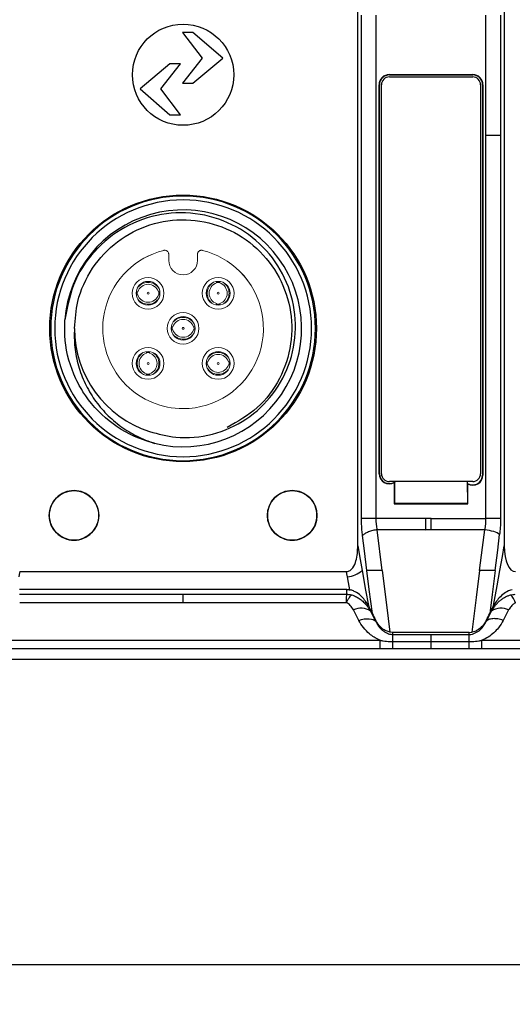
# Model space of a CAD drawing. Header units: millimetres. Extents: x 0 to 1380, y 0 to 297.
# Tile 12 of 60: x 170 to 195, y 116 to 165. Entities that reach past the tile are written whole.
import ezdxf

# ---------------------------------------------------------------- set-up
doc = ezdxf.new("R2010")
doc.units = ezdxf.units.MM
doc.header["$PDSIZE"] = -1
doc.layers.add('1', color=7, linetype='Continuous', true_color=0xffffff)
doc.dimstyles.new('ISO-25', dxfattribs={"dimtxt": 2.5, "dimasz": 2.5, "dimexe": 1.25, "dimexo": 0.625, "dimtad": 1, "dimtxsty": 'Standard', "dimcen": 2.5, "dimadec": 0, "dimazin": 0, "dimtfac": 1, "dimtmove": 0, "dimatfit": 3, "dimfxl": 1, "dimarcsym": 0})

# ---------------------------------------------------------------- blocks, each defined once
blk = doc.blocks.new('*D8')
at = {"color": 0, "lineweight": -2}
for p, q in [((103.223, 166.434), (103.223, 115.582)), ((311.023, 166.434), (311.023, 115.582)), ((107.303, 117.582), (306.943, 117.582))]:
    blk.add_line(p, q, dxfattribs=at)
at = {"color": 0}
for points in [[(107.303, 118.262), (107.303, 116.902), (103.223, 117.582)], [(306.943, 116.902), (306.943, 118.262), (311.023, 117.582)]]:
    blk.add_solid(points, dxfattribs=at)
at = {"layer": 'Defpoints', "color": 0}
for p in [(103.223, 166.434), (311.023, 166.434), (311.023, 117.582)]:
    blk.add_point(p, dxfattribs=at)
at = {"color": 0, "insert": (207.123, 121.147), "char_height": 3.5, "attachment_point": 5}
blk.add_mtext('207,8%%p2', dxfattribs=at)

msp = doc.modelspace()

# ---------------------------------------------------------------- linework, layer by layer
at = {"color": 7, "linetype": 'Continuous', "lineweight": 25}
for p, q in [((187.453, 159.154), (187.453, 171.787)), ((194.844, 171.787), (194.844, 159.153)), ((187.644, 159.416), (187.644, 165.47)), ((188.385, 159.416), (188.385, 165.47)), ((193.912, 163.414), (193.912, 165.47)), ((194.654, 165.47), (194.654, 159.416)), ((179.147, 164.599), (178.621, 164.599)), ((178.621, 164.599), (179.608, 163.298)), ((180.646, 163.298), (179.147, 164.599)), ((193.912, 159.416), (193.912, 163.414)), ((177.988, 163.016), (176.489, 161.755)), ((177.526, 161.755), (178.514, 163.016)), ((178.514, 163.016), (177.988, 163.016)), ((179.608, 163.298), (178.621, 162.038)), ((179.147, 162.038), (180.646, 163.298)), ((189.048, 162.479), (193.249, 162.479)), ((189.048, 162.479), (189.048, 162.461)), ((189.048, 162.461), (193.249, 162.461)), ((193.249, 162.461), (193.249, 162.479)), ((178.621, 162.038), (179.147, 162.038)), ((188.531, 142.347), (188.531, 161.961)), ((188.548, 161.961), (188.531, 161.961)), ((188.548, 142.347), (188.548, 161.961)), ((188.648, 142.347), (188.648, 161.961)), ((189.048, 162.361), (193.249, 162.361)), ((193.649, 161.961), (193.649, 142.347)), ((193.749, 161.961), (193.749, 142.28)), ((193.767, 161.961), (193.749, 161.961)), ((193.767, 161.961), (193.767, 142.28)), ((176.489, 161.755), (177.988, 160.455)), ((178.514, 160.455), (177.526, 161.755)), ((177.988, 160.455), (178.514, 160.455)), ((187.453, 138.71), (187.453, 159.153)), ((187.644, 140.08), (187.644, 159.416)), ((188.385, 140.567), (188.385, 159.416)), ((193.912, 140.567), (193.912, 159.416)), ((194.654, 159.416), (194.654, 140.08)), ((194.844, 159.153), (194.844, 138.71)), ((188.531, 142.347), (188.548, 142.347)), ((193.749, 142.28), (193.767, 142.28)), ((193.249, 141.947), (189.048, 141.947)), ((189.298, 141.894), (189.298, 140.829)), ((189.316, 141.947), (189.316, 141.924)), ((189.316, 140.847), (189.325, 141.947)), ((192.973, 141.947), (192.982, 140.847)), ((192.982, 141.857), (192.982, 141.947)), ((192.999, 140.829), (192.999, 141.827)), ((188.385, 140.08), (188.385, 140.567)), ((189.316, 140.847), (189.298, 140.829)), ((189.298, 140.829), (192.999, 140.829)), ((192.982, 140.847), (189.316, 140.847)), ((192.982, 140.847), (192.999, 140.829)), ((190.878, 140.08), (188.385, 140.08)), ((191.149, 140.079), (190.878, 140.079)), ((191.149, 140.079), (193.908, 140.079)), ((188.433, 139.544), (190.878, 139.522)), ((188.693, 137.47), (188.437, 139.521)), ((191.149, 139.52), (188.437, 139.52)), ((193.854, 139.52), (191.149, 139.52)), ((170.411, 137.408), (178.649, 137.408)), ((178.649, 137.408), (186.887, 137.408)), ((178.649, 136.503), (170.398, 136.503)), ((170.398, 136.263), (178.649, 136.263)), ((186.899, 136.503), (178.649, 136.503)), ((178.649, 136.263), (186.899, 136.263)), ((186.899, 136.263), (186.899, 136.503)), ((178.649, 135.839), (170.41, 135.839)), ((186.888, 135.839), (178.649, 135.839)), ((188.097, 135.411), (188.097, 135.49)), ((194.2, 135.411), (194.2, 135.49)), ((188.371, 134.885), (188.371, 134.914)), ((193.926, 134.885), (193.926, 134.914)), ((189.228, 134.34), (189.078, 134.354)), ((191.149, 134.34), (189.228, 134.34)), ((189.228, 134.236), (189.228, 134.34)), ((189.228, 134.236), (191.149, 134.236)), ((193.069, 134.34), (191.149, 134.34)), ((191.149, 134.236), (193.069, 134.236)), ((191.149, 133.877), (191.149, 134.236)), ((193.069, 134.34), (193.22, 134.354)), ((193.069, 134.236), (193.069, 134.34)), ((168.715, 133.942), (188.582, 133.942)), ((188.582, 133.506), (188.582, 133.942)), ((189.228, 133.877), (191.149, 133.877)), ((191.149, 133.877), (193.07, 133.877)), ((191.149, 133.506), (191.149, 133.877)), ((193.07, 133.506), (193.07, 133.877)), ((193.715, 133.942), (213.876, 133.942)), ((193.715, 133.506), (193.715, 133.942)), ((188.582, 133.506), (168.715, 133.506)), ((191.149, 133.506), (189.228, 133.506)), ((193.07, 133.506), (191.149, 133.506)), ((213.876, 133.506), (193.715, 133.506)), ((307.129, 132.97), (107.117, 132.97))]:
    msp.add_line(p, q, dxfattribs=at)
at = {"color": 7, "linetype": 'Continuous', "lineweight": 25, "flags": 128}
for points in [[(193.907, 140.08), (193.91, 140.353), (193.912, 140.567)], [(193.908, 140.079), (193.907, 140.079), (193.907, 140.08)], [(187.915, 137.47), (187.792, 138.452), (187.696, 139.224)], [(193.599, 137.47), (193.742, 138.618), (193.854, 139.52)], [(194.383, 137.47), (194.509, 138.485), (194.609, 139.282)], [(187.453, 138.71), (187.577, 138.015), (187.675, 137.47)], [(194.623, 137.47), (194.747, 138.164), (194.844, 138.71)], [(170.411, 137.408), (170.384, 137.262), (170.364, 137.148)], [(186.934, 137.148), (186.908, 137.293), (186.887, 137.408)], [(187.051, 136.489), (186.985, 136.858), (186.934, 137.148)], [(187.675, 137.47), (187.853, 136.474), (187.993, 135.691)], [(188.19, 135.295), (188.038, 136.513), (187.919, 137.47)], [(188.689, 137.47), (188.907, 135.725), (189.078, 134.354)], [(193.22, 134.354), (193.437, 136.099), (193.608, 137.47)], [(194.379, 137.47), (194.227, 136.252), (194.108, 135.295)], [(194.305, 135.691), (194.483, 136.687), (194.623, 137.47)], [(187.511, 134.945), (187.357, 135.24), (187.237, 135.471)], [(188.19, 135.295), (188.138, 135.404), (188.097, 135.49)], [(188.097, 135.411), (188.251, 135.116), (188.371, 134.885)], [(193.926, 134.885), (194.08, 135.18), (194.2, 135.411)], [(194.2, 135.49), (194.148, 135.381), (194.108, 135.295)], [(195.061, 135.471), (194.908, 135.177), (194.788, 134.947)]]:
    msp.add_lwpolyline(points, dxfattribs=at)
at = {"color": 7, "linetype": 'Continuous', "lineweight": 25}
for centre, radius in [((178.649, 162.47), 2.552), ((178.649, 149.678), 6.725), ((173.149, 140.243), 1.25), ((184.149, 140.243), 1.25)]:
    msp.add_circle(centre, radius, dxfattribs=at)
for centre, radius, start, end in [((189.048, 161.961), 0.517, 90, 180), ((189.048, 161.961), 0.5, 90, 180), ((193.249, 161.961), 0.517, 0, 90), ((193.249, 161.961), 0.5, 0, 90), ((189.048, 161.961), 0.4, 90, 180), ((193.249, 161.961), 0.4, 0, 90), ((178.649, 149.678), 6.675, 0, 180), ((178.649, 149.678), 6.475, 0, 180), ((178.649, 149.678), 5.975, 256.077, 175.923), ((178.649, 149.678), 6.675, 180, 0), ((178.649, 149.678), 6.475, 180, 0), ((178.649, 149.678), 5.475, 180, 252), ((189.048, 142.347), 0.517, 180, 298.8903), ((189.048, 142.347), 0.5, 180, 302.3378), ((189.048, 142.347), 0.4, 180, 270), ((193.249, 142.28), 0.5, 237.6622, 0), ((193.249, 142.28), 0.517, 241.1097, 0), ((193.249, 142.347), 0.4, 270, 0), ((186.831, 138.397), 1.253, 274.6893, 312.3193), ((187.62, 134.77), 0.799, 53.3308, 118.6466), ((194.678, 134.77), 0.799, 61.3534, 126.6692)]:
    msp.add_arc(centre, radius, start, end, dxfattribs=at)
for centre, major_axis, ratio, start_param, end_param in [((195.708, 139.394), (-0.354, -1.981), 0.397618, 5.13501, 6.354166), ((189.137, 133.641), (-1.039, 1.884), 0.031286, 0.48255, 0.799575), ((193.16, 133.641), (1.039, 1.884), 0.031286, 5.48361, 5.800636)]:
    msp.add_ellipse(centre, major_axis=major_axis, ratio=ratio, start_param=start_param, end_param=end_param, dxfattribs=at)
for points, knots in [([(193.912, 159.416), (194.07, 159.416), (194.228, 159.416), (194.49, 159.416), (194.594, 159.416), (194.654, 159.416)], [0, 0, 0, 0, 0.5, 0.5, 1, 1, 1, 1]), ([(176.958, 144.471), (177.394, 144.355), (178.431, 144.08), (180.154, 144.248), (181.878, 145.013), (183.262, 146.316), (184.144, 148.01), (184.421, 149.912), (184.055, 151.81), (183.079, 153.493), (181.594, 154.767), (179.762, 155.487), (177.785, 155.564), (175.878, 154.982), (174.272, 153.798), (173.076, 152.122), (172.82, 150.786), (172.69, 150.103)], [0, 0, 0, 0, 0.047729, 0.113404, 0.179133, 0.244999, 0.311348, 0.378281, 0.445344, 0.512917, 0.581046, 0.649305, 0.718105, 0.787427, 0.856887, 0.926912, 1, 1, 1, 1]), ([(173.174, 149.678), (173.208, 150.131), (173.286, 151.198), (174.006, 152.764), (175.282, 154.129), (176.948, 154.992), (178.803, 155.256), (180.642, 154.89), (182.255, 153.937), (183.462, 152.502), (184.125, 150.75), (184.172, 148.874), (183.591, 147.099), (182.475, 145.58), (181.402, 144.977), (180.869, 144.677)], [0, 0, 0, 0, 0.057943, 0.136522, 0.215103, 0.293679, 0.372258, 0.450837, 0.529414, 0.607993, 0.68657, 0.765149, 0.843728, 0.922306, 1, 1, 1, 1]), ([(177.212, 143.88), (177.024, 143.932), (176.2, 144.162), (174.855, 144.927), (173.728, 146.175), (172.962, 147.653), (172.652, 148.912), (172.682, 149.843), (172.69, 150.103)], [0, 0, 0, 0, 0.070404, 0.307905, 0.545267, 0.664769, 0.906299, 1, 1, 1, 1]), ([(173.174, 149.678), (173.153, 149.359), (173.158, 149.041), (173.223, 148.408), (173.284, 148.092), (173.458, 147.484), (173.57, 147.189), (173.844, 146.617), (174.007, 146.339), (174.369, 145.821), (174.571, 145.579), (175.016, 145.127), (175.261, 144.917), (175.773, 144.546), (176.043, 144.382), (176.609, 144.096), (176.906, 143.974), (177.211, 143.877)], [0, 0, 0, 0, 0.125, 0.125, 0.25, 0.25, 0.375, 0.375, 0.5, 0.5, 0.625, 0.625, 0.75, 0.75, 0.875, 0.875, 1, 1, 1, 1]), ([(189.316, 141.924), (189.313, 141.918), (189.307, 141.908), (189.301, 141.898), (189.298, 141.894)], [0, 0, 0, 0, 0.559999, 1, 1, 1, 1]), ([(192.999, 141.827), (192.996, 141.832), (192.99, 141.842), (192.984, 141.853), (192.982, 141.857)], [0, 0, 0, 0, 0.560001, 1, 1, 1, 1]), ([(174.399, 140.243), (174.399, 140.08), (174.367, 139.916), (174.241, 139.614), (174.149, 139.475), (173.917, 139.243), (173.779, 139.151), (173.476, 139.025), (173.312, 138.993), (172.985, 138.993), (172.821, 139.025), (172.519, 139.151), (172.38, 139.243), (172.149, 139.475), (172.056, 139.614), (171.931, 139.916), (171.898, 140.08), (171.898, 140.243), (171.898, 140.407), (171.931, 140.571), (172.056, 140.873), (172.149, 141.012), (172.38, 141.243), (172.519, 141.336), (172.821, 141.461), (172.985, 141.494), (173.312, 141.494), (173.476, 141.461), (173.779, 141.336), (173.917, 141.243), (174.149, 141.012), (174.241, 140.873), (174.367, 140.571), (174.399, 140.407), (174.399, 140.243)], [3.141593, 3.141593, 3.141593, 3.141593, 3.534292, 3.534292, 3.926991, 3.926991, 4.31969, 4.31969, 4.712389, 4.712389, 5.105088, 5.105088, 5.497787, 5.497787, 5.890486, 5.890486, 6.283185, 6.283185, 6.283185, 6.675884, 6.675884, 7.068583, 7.068583, 7.461283, 7.461283, 7.853982, 7.853982, 8.246681, 8.246681, 8.63938, 8.63938, 9.032079, 9.032079, 9.424778, 9.424778, 9.424778, 9.424778]), ([(185.399, 140.243), (185.399, 140.08), (185.367, 139.916), (185.241, 139.614), (185.149, 139.475), (184.917, 139.243), (184.779, 139.151), (184.476, 139.025), (184.312, 138.993), (183.985, 138.993), (183.821, 139.025), (183.519, 139.151), (183.38, 139.243), (183.149, 139.475), (183.056, 139.614), (182.931, 139.916), (182.898, 140.08), (182.898, 140.243), (182.898, 140.407), (182.931, 140.571), (183.056, 140.873), (183.149, 141.012), (183.38, 141.243), (183.519, 141.336), (183.821, 141.461), (183.985, 141.494), (184.312, 141.494), (184.476, 141.461), (184.779, 141.336), (184.917, 141.243), (185.149, 141.012), (185.241, 140.873), (185.367, 140.571), (185.399, 140.407), (185.399, 140.243)], [3.141593, 3.141593, 3.141593, 3.141593, 3.534292, 3.534292, 3.926991, 3.926991, 4.31969, 4.31969, 4.712389, 4.712389, 5.105088, 5.105088, 5.497787, 5.497787, 5.890486, 5.890486, 6.283185, 6.283185, 6.283185, 6.675884, 6.675884, 7.068583, 7.068583, 7.461283, 7.461283, 7.853982, 7.853982, 8.246681, 8.246681, 8.63938, 8.63938, 9.032079, 9.032079, 9.424778, 9.424778, 9.424778, 9.424778]), ([(187.696, 139.224), (187.69, 139.27), (187.679, 139.363), (187.667, 139.504), (187.656, 139.646), (187.649, 139.789), (187.645, 139.934), (187.644, 140.031), (187.644, 140.08)], [0, 0, 0, 0, 0.1671, 0.333389, 0.499344, 0.665446, 0.832174, 1, 1, 1, 1]), ([(188.385, 140.08), (188.312, 140.08), (188.235, 140.08), (188.082, 140.08), (188.007, 140.08), (187.87, 140.08), (187.809, 140.08), (187.71, 140.08), (187.672, 140.08), (187.644, 140.08)], [0.0059229, 0.0059229, 0.0059229, 0.0059229, 0.25, 0.25, 0.5, 0.5, 0.75, 0.75, 0.9940771, 0.9940771, 0.9940771, 0.9940771]), ([(193.855, 139.522), (193.855, 139.522), (193.855, 139.522), (193.856, 139.522), (193.856, 139.522), (193.857, 139.523), (193.858, 139.525), (193.86, 139.53), (193.864, 139.539), (193.869, 139.559), (193.88, 139.598), (193.897, 139.677), (193.915, 139.799), (193.92, 139.923), (193.917, 140.011), (193.913, 140.049), (193.911, 140.067), (193.909, 140.075), (193.908, 140.079)], [0, 0, 0, 0, 0.000624, 0.001211, 0.002189, 0.003913, 0.007863, 0.015692, 0.031327, 0.062603, 0.125179, 0.250153, 0.499954, 0.779764, 0.903077, 0.957387, 0.981271, 1, 1, 1, 1]), ([(194.654, 140.08), (194.625, 140.08), (194.586, 140.08), (194.486, 140.08), (194.425, 140.08), (194.289, 140.08), (194.213, 140.08), (194.06, 140.08), (193.982, 140.08), (193.907, 140.08), (193.907, 140.08), (193.907, 140.08)], [0.1250638, 0.1250638, 0.1250638, 0.1250638, 0.3437581, 0.3437581, 0.5624525, 0.5624525, 0.7811468, 0.7811468, 0.9998411, 0.9998411, 1, 1, 1, 1]), ([(194.654, 140.08), (194.651, 139.928), (194.647, 139.658), (194.62, 139.396), (194.609, 139.282)], [0, 0, 0, 0, 0.5606629, 1, 1, 1, 1]), ([(188.437, 139.522), (188.363, 139.511), (188.286, 139.496), (188.133, 139.457), (188.058, 139.433), (187.921, 139.378), (187.86, 139.348), (187.761, 139.286), (187.723, 139.254), (187.696, 139.224)], [0, 0, 0, 0, 0.2440052, 0.2440052, 0.4940052, 0.4940052, 0.7440052, 0.7440052, 0.9940052, 0.9940052, 0.9940052, 0.9940052]), ([(186.887, 137.408), (186.952, 137.408), (187.016, 137.429), (187.124, 137.499), (187.169, 137.547), (187.281, 137.706), (187.328, 137.827), (187.432, 138.197), (187.453, 138.453), (187.453, 138.71)], [0, 0, 0, 0, 0.125, 0.125, 0.25, 0.25, 0.5, 0.5, 1, 1, 1, 1]), ([(188.693, 137.47), (188.524, 137.47), (188.359, 137.47), (188.086, 137.47), (187.979, 137.47), (187.915, 137.47)], [0, 0, 0, 0, 0.5, 0.5, 1, 1, 1, 1]), ([(194.383, 137.47), (194.336, 137.47), (194.243, 137.47), (194.002, 137.47), (193.775, 137.47), (193.635, 137.47), (193.599, 137.47)], [0, 0, 0, 0, 0.2926, 0.58457, 0.890357, 1, 1, 1, 1]), ([(178.649, 135.839), (178.649, 135.951), (178.649, 136.048), (178.649, 136.193), (178.649, 136.242), (178.649, 136.263)], [0, 0, 0, 0, 0.5, 0.5, 1, 1, 1, 1]), ([(186.888, 135.839), (186.89, 135.951), (186.892, 136.048), (186.895, 136.193), (186.897, 136.242), (186.899, 136.263)], [0, 0, 0, 0, 0.5, 0.5, 1, 1, 1, 1]), ([(186.888, 135.839), (186.913, 135.894), (186.937, 135.944), (186.985, 136.034), (187.009, 136.074), (187.054, 136.141), (187.075, 136.168), (187.105, 136.198), (187.114, 136.207), (187.128, 136.217), (187.135, 136.222), (187.141, 136.225), (187.146, 136.227), (187.148, 136.228), (187.15, 136.229)], [0, 0, 0, 0, 0.25, 0.25, 0.5, 0.5, 0.75, 0.75, 0.875, 0.875, 0.9375, 0.96875, 0.96875, 1, 1, 1, 1]), ([(186.899, 136.503), (186.928, 136.502), (186.979, 136.501), (187.029, 136.492), (187.051, 136.489)], [0, 0, 0, 0, 0.559939, 1, 1, 1, 1]), ([(186.899, 136.263), (186.926, 136.262), (186.982, 136.261), (187.066, 136.249), (187.122, 136.236), (187.15, 136.229)], [0, 0, 0, 0, 0.321587, 0.656686, 1, 1, 1, 1]), ([(187.993, 135.691), (187.951, 135.765), (187.902, 135.842), (187.79, 135.993), (187.727, 136.068), (187.579, 136.214), (187.496, 136.285), (187.348, 136.378), (187.296, 136.407), (187.18, 136.456), (187.118, 136.477), (187.051, 136.489)], [0, 0, 0, 0, 0.25, 0.25, 0.5, 0.5, 0.75, 0.75, 0.875, 0.875, 1, 1, 1, 1]), ([(187.15, 136.229), (187.182, 136.219), (187.248, 136.199), (187.343, 136.158), (187.438, 136.108), (187.53, 136.05), (187.62, 135.984), (187.74, 135.882), (187.871, 135.744), (188, 135.576), (188.066, 135.463), (188.097, 135.411)], [0, 0, 0, 0, 0.077756, 0.157847, 0.240021, 0.32425, 0.410652, 0.499447, 0.689826, 0.855598, 1, 1, 1, 1]), ([(194.2, 135.411), (194.223, 135.449), (194.271, 135.531), (194.357, 135.654), (194.463, 135.783), (194.585, 135.907), (194.72, 136.018), (194.858, 136.109), (195, 136.182), (195.099, 136.213), (195.148, 136.229)], [0, 0, 0, 0, 0.106316, 0.224325, 0.355054, 0.500236, 0.632465, 0.759639, 0.882244, 1, 1, 1, 1]), ([(195.246, 136.489), (195.113, 136.464), (194.998, 136.409), (194.802, 136.285), (194.718, 136.214), (194.499, 135.997), (194.388, 135.839), (194.305, 135.691)], [0, 0, 0, 0, 0.25, 0.25, 0.5, 0.5, 1, 1, 1, 1]), ([(195.148, 136.229), (195.19, 136.239), (195.272, 136.258), (195.357, 136.262), (195.398, 136.263)], [0, 0, 0, 0, 0.512196, 1, 1, 1, 1]), ([(195.41, 135.839), (195.363, 135.945), (195.314, 136.04), (195.223, 136.176), (195.181, 136.217), (195.148, 136.229)], [0, 0, 0, 0, 0.5, 0.5, 1, 1, 1, 1]), ([(187.237, 135.471), (187.188, 135.55), (187.12, 135.661), (186.996, 135.783), (186.924, 135.82), (186.888, 135.839)], [0, 0, 0, 0, 0.559862, 0.780392, 1, 1, 1, 1]), ([(188.097, 135.49), (188.078, 135.529), (188.044, 135.599), (188.009, 135.663), (187.993, 135.691)], [0, 0, 0, 0, 0.560009, 1, 1, 1, 1]), ([(194.2, 135.49), (194.22, 135.529), (194.254, 135.599), (194.289, 135.663), (194.305, 135.691)], [0, 0, 0, 0, 0.560009, 1, 1, 1, 1]), ([(195.41, 135.839), (195.36, 135.811), (195.272, 135.76), (195.157, 135.631), (195.098, 135.534), (195.061, 135.471)], [0, 0, 0, 0, 0.312535, 0.559221, 1, 1, 1, 1]), ([(187.511, 134.945), (187.697, 135.012), (187.882, 135.042), (188.187, 135.02), (188.306, 134.969), (188.371, 134.885)], [0, 0, 0, 0, 0.5, 0.5, 1, 1, 1, 1]), ([(188.582, 133.942), (188.565, 133.949), (188.548, 133.956), (188.353, 134.042), (188.191, 134.147), (187.821, 134.46), (187.64, 134.697), (187.511, 134.945)], [0, 0, 0, 0, 0.034649, 0.034649, 0.400321, 0.400321, 1, 1, 1, 1]), ([(189.078, 134.354), (189.015, 134.371), (188.861, 134.413), (188.616, 134.581), (188.461, 134.765), (188.384, 134.907), (188.371, 134.931)], [0, 0, 0, 0, 0.184173, 0.447374, 0.905205, 1, 1, 1, 1]), ([(188.371, 134.914), (188.371, 134.917), (188.371, 134.923), (188.371, 134.929), (188.371, 134.931)], [0, 0, 0, 0, 0.560043, 1, 1, 1, 1]), ([(188.371, 134.885), (188.385, 134.856), (188.412, 134.8), (188.462, 134.716), (188.519, 134.635), (188.584, 134.558), (188.665, 134.476), (188.767, 134.393), (188.882, 134.323), (189, 134.273), (189.112, 134.242), (189.191, 134.238), (189.228, 134.236)], [0, 0, 0, 0, 0.104139, 0.205833, 0.305289, 0.402753, 0.498448, 0.623306, 0.74822, 0.838764, 0.922164, 1, 1, 1, 1]), ([(193.069, 134.236), (193.181, 134.239), (193.289, 134.269), (193.475, 134.355), (193.554, 134.411), (193.761, 134.593), (193.857, 134.736), (193.926, 134.885)], [0, 0, 0, 0, 0.25, 0.25, 0.5, 0.5, 1, 1, 1, 1]), ([(193.926, 134.931), (193.885, 134.861), (193.788, 134.694), (193.594, 134.512), (193.381, 134.393), (193.265, 134.365), (193.22, 134.354)], [0, 0, 0, 0, 0.278033, 0.663334, 0.870324, 1, 1, 1, 1]), ([(194.788, 134.947), (194.721, 134.818), (194.641, 134.694), (194.408, 134.4), (194.235, 134.238), (193.935, 134.044), (193.828, 133.987), (193.715, 133.942)], [0, 0, 0, 0, 0.306366, 0.306366, 0.772086, 0.772086, 1, 1, 1, 1]), ([(194.788, 134.947), (194.7, 134.978), (194.609, 135.002), (194.43, 135.032), (194.342, 135.038), (194.185, 135.026), (194.115, 135.01), (194.001, 134.959), (193.957, 134.925), (193.926, 134.885)], [0, 0, 0, 0, 0.25, 0.25, 0.5, 0.5, 0.75, 0.75, 1, 1, 1, 1]), ([(193.926, 134.914), (193.926, 134.917), (193.926, 134.923), (193.926, 134.929), (193.926, 134.931)], [0, 0, 0, 0, 0.560043, 1, 1, 1, 1]), ([(189.228, 133.877), (189.227, 133.971), (189.227, 134.053), (189.227, 134.177), (189.228, 134.218), (189.228, 134.236)], [0, 0, 0, 0, 0.5, 0.5, 1, 1, 1, 1]), ([(188.583, 133.943), (188.609, 133.938), (188.662, 133.927), (188.769, 133.911), (188.903, 133.894), (189.066, 133.88), (189.174, 133.878), (189.228, 133.877)], [0, 0, 0, 0, 0.124365, 0.24949, 0.499902, 0.751359, 1, 1, 1, 1]), ([(189.228, 133.506), (189.228, 133.511), (189.228, 133.546), (189.228, 133.675), (189.228, 133.769), (189.228, 133.877)], [0, 0, 0, 0, 0.5, 0.5, 1, 1, 1, 1]), ([(193.07, 133.877), (193.123, 133.878), (193.23, 133.88), (193.391, 133.893), (193.553, 133.913), (193.66, 133.932), (193.715, 133.942)], [0, 0, 0, 0, 0.246781, 0.492445, 0.742038, 1, 1, 1, 1])]:
    msp.add_open_spline(points, degree=3, knots=knots, dxfattribs=at)
for points in [[(188.433, 139.544), (188.402, 139.716), (188.385, 139.898), (188.385, 140.08)], [(190.878, 140.079), (190.878, 139.891), (190.878, 139.702), (190.878, 139.522)], [(191.149, 139.52), (191.149, 139.7), (191.149, 139.89), (191.149, 140.079)], [(188.437, 139.522), (188.436, 139.529), (188.434, 139.536), (188.433, 139.544)], [(194.609, 139.282), (194.492, 139.384), (194.178, 139.483), (193.854, 139.52)], [(193.07, 133.877), (193.07, 134.067), (193.07, 134.198), (193.07, 134.236)], [(189.228, 133.506), (189.013, 133.506), (188.798, 133.506), (188.582, 133.506)], [(193.715, 133.506), (193.5, 133.506), (193.285, 133.506), (193.07, 133.506)]]:
    msp.add_open_spline(points, degree=3, dxfattribs=at)
at = {"layer": '1', "color": 155, "linetype": 'Continuous', "lineweight": 18}
for p, q in [((177.924, 153.103), (177.924, 153.415)), ((179.374, 153.415), (179.374, 153.103))]:
    msp.add_line(p, q, dxfattribs=at)
at = {"layer": '1', "color": 155, "linetype": 'Continuous', "lineweight": 13}
for centre, radius, start, end in [((178.649, 149.678), 4.05, 103.9053, 225.0039), ((178.649, 149.678), 4.05, 44.9987, 76.0947), ((178.649, 153.103), 0.725, 180, 225), ((178.649, 153.103), 0.725, 270, 0), ((178.649, 153.103), 0.725, 225, 270), ((178.649, 149.678), 4.05, 270, 44.9987), ((178.649, 149.678), 4.05, 225.0039, 270)]:
    msp.add_arc(centre, radius, start, end, dxfattribs=at)
at = {"layer": '1', "color": 155, "linetype": 'Continuous', "lineweight": 18}
for centre, radius, start, end in [((178.649, 149.678), 4.05, 103.9019, 225), ((178.649, 149.678), 4.05, 45, 76.0981), ((178.649, 153.103), 0.725, 180, 225), ((178.649, 153.103), 0.725, 270, 0), ((178.649, 153.103), 0.725, 225, 270), ((178.649, 149.678), 4.05, 270, 45), ((176.882, 151.446), 0.8, 90, 270), ((176.882, 151.446), 0.6, 90, 270), ((176.882, 151.446), 0.8, 270, 90), ((176.882, 151.446), 0.6, 270, 90), ((180.417, 151.446), 0.8, 90, 270), ((180.417, 151.446), 0.6, 90, 270), ((180.417, 151.446), 0.55, 90, 98.2981), ((180.417, 151.446), 0.8, 270, 90), ((180.417, 151.446), 0.6, 270, 90), ((180.417, 151.446), 0.55, 81.7022, 90), ((176.882, 151.446), 0.55, 171.7022, 180), ((176.882, 151.446), 0.05, 0, 180), ((176.882, 151.446), 0.55, 0, 8.2981), ((180.417, 151.446), 0.05, 90, 270), ((180.417, 151.446), 0.05, 270, 90), ((176.882, 151.446), 0.55, 180, 188.2981), ((176.882, 151.446), 0.05, 180, 0), ((176.882, 151.446), 0.55, 350.7142, 0), ((180.417, 151.446), 0.55, 260.7142, 270), ((180.417, 151.446), 0.55, 270, 278.2981), ((178.649, 149.678), 0.8, 90, 270), ((178.649, 149.678), 0.6, 90, 270), ((178.649, 149.678), 0.8, 270, 90), ((178.649, 149.678), 0.6, 270, 90), ((178.649, 149.678), 0.55, 171.7022, 180), ((178.649, 149.678), 0.55, 180, 188.2981), ((178.649, 149.678), 0.05, 0, 180), ((178.649, 149.678), 0.05, 180, 0), ((178.649, 149.678), 0.55, 350.7142, 0), ((178.649, 149.678), 0.55, 0, 8.2981), ((176.882, 147.91), 0.8, 90, 270), ((176.882, 147.91), 0.6, 90, 270), ((176.882, 147.91), 0.8, 270, 90), ((176.882, 147.91), 0.6, 270, 90), ((180.417, 147.91), 0.8, 90, 270), ((180.417, 147.91), 0.6, 90, 270), ((180.417, 147.91), 0.8, 270, 90), ((180.417, 147.91), 0.6, 270, 90), ((176.882, 147.91), 0.55, 90, 98.2981), ((176.882, 147.91), 0.55, 81.7022, 90), ((176.882, 147.91), 0.05, 90, 270), ((176.882, 147.91), 0.05, 270, 90), ((180.417, 147.91), 0.55, 171.7022, 180), ((180.417, 147.91), 0.55, 180, 188.2981), ((180.417, 147.91), 0.05, 0, 180), ((180.417, 147.91), 0.05, 180, 0), ((180.417, 147.91), 0.55, 350.7142, 0), ((180.417, 147.91), 0.55, 0, 8.2981), ((176.882, 147.91), 0.55, 260.7142, 270), ((176.882, 147.91), 0.55, 270, 278.2981), ((178.649, 149.678), 4.05, 225, 270)]:
    msp.add_arc(centre, radius, start, end, dxfattribs=at)
for centre, major_axis, start_param, end_param in [((176.882, 151.346), (-0.65, 0), 3.728186, 5.696677), ((180.517, 151.446), (0, -0.65), 3.718815, 5.587667), ((180.318, 151.446), (0, 0.65), 3.733298, 5.691564), ((176.882, 151.35), (0.55, 0), 0.323805, 2.817791), ((180.513, 151.446), (0, 0.55), 0.323805, 2.817791), ((180.321, 151.446), (0, -0.55), 0.323805, 2.817791), ((176.882, 151.545), (0.65, 0), 3.68283, 5.594077), ((176.882, 151.542), (-0.55, 0), 0.323805, 2.817791), ((178.649, 149.579), (-0.65, 0), 3.724333, 5.70049), ((178.649, 149.582), (0.55, 0), 0.323805, 2.817791), ((178.649, 149.774), (-0.55, 0), 0.323805, 2.817791), ((178.649, 149.778), (0.65, 0), 3.68283, 5.594077), ((176.981, 147.91), (0, -0.65), 3.718815, 5.587667), ((176.978, 147.91), (0, 0.55), 0.323805, 2.817791), ((176.786, 147.91), (0, -0.55), 0.323805, 2.817791), ((176.782, 147.91), (0, 0.65), 3.736705, 5.688196), ((180.417, 147.811), (-0.65, 0), 3.730255, 5.694606), ((180.417, 147.814), (0.55, 0), 0.323805, 2.817791), ((180.417, 148.01), (0.65, 0), 3.68283, 5.594077), ((180.417, 148.006), (-0.55, 0), 0.323805, 2.817791)]:
    msp.add_ellipse(centre, major_axis=major_axis, ratio=0.999406, start_param=start_param, end_param=end_param, dxfattribs=at)
for points in [[(177.724, 153.615), (177.719, 153.615), (177.708, 153.615), (177.692, 153.613), (177.682, 153.611), (177.676, 153.609)], [(177.91, 153.489), (177.913, 153.481), (177.919, 153.466), (177.923, 153.441), (177.924, 153.424), (177.924, 153.415)], [(179.374, 153.415), (179.374, 153.424), (179.375, 153.441), (179.38, 153.466), (179.385, 153.481), (179.389, 153.489)], [(179.622, 153.609), (179.617, 153.611), (179.607, 153.613), (179.591, 153.615), (179.58, 153.615), (179.574, 153.615)]]:
    msp.add_open_spline(points, degree=3, dxfattribs=at)
for points, knots in [([(177.91, 153.489), (177.901, 153.512), (177.889, 153.531), (177.868, 153.555), (177.861, 153.562), (177.845, 153.575), (177.829, 153.587), (177.812, 153.595), (177.795, 153.603), (177.786, 153.606), (177.76, 153.613), (177.742, 153.615), (177.724, 153.615)], [0, 0, 0, 0, 0.25, 0.25, 0.375, 0.375, 0.5, 0.625, 0.625, 0.75, 0.75, 1, 1, 1, 1]), ([(179.574, 153.615), (179.557, 153.615), (179.539, 153.613), (179.504, 153.603), (179.487, 153.596), (179.462, 153.581), (179.454, 153.575), (179.438, 153.562), (179.431, 153.555), (179.417, 153.539), (179.41, 153.53), (179.398, 153.511), (179.393, 153.5), (179.389, 153.489)], [0, 0, 0, 0, 0.25, 0.25, 0.5, 0.5, 0.625, 0.625, 0.75, 0.75, 0.875, 0.875, 1, 1, 1, 1]), ([(180.341, 152.033), (180.34, 152.028), (180.34, 152.006), (180.339, 151.984), (180.338, 151.967)], [0, 0, 0, 0, 0.214862, 1, 1, 1, 1]), ([(180.496, 151.967), (180.495, 151.984), (180.495, 152.005), (180.494, 152.026), (180.494, 152.03)], [0, 0, 0, 0, 0.816156, 1, 1, 1, 1]), ([(176.36, 151.525), (176.344, 151.524), (176.322, 151.523), (176.3, 151.523), (176.296, 151.522)], [0, 0, 0, 0, 0.795639, 1, 1, 1, 1]), ([(177.465, 151.523), (177.461, 151.523), (177.44, 151.523), (177.42, 151.524), (177.403, 151.525)], [0, 0, 0, 0, 0.170749, 1, 1, 1, 1]), ([(176.298, 151.369), (176.302, 151.369), (176.323, 151.368), (176.344, 151.368), (176.36, 151.367)], [0, 0, 0, 0, 0.170749, 1, 1, 1, 1]), ([(177.403, 151.367), (177.42, 151.368), (177.441, 151.368), (177.463, 151.369), (177.468, 151.369)], [0, 0, 0, 0, 0.795639, 1, 1, 1, 1]), ([(180.338, 150.924), (180.339, 150.908), (180.34, 150.887), (180.34, 150.865), (180.34, 150.861)], [0, 0, 0, 0, 0.816156, 1, 1, 1, 1]), ([(180.494, 150.859), (180.494, 150.864), (180.495, 150.886), (180.495, 150.908), (180.496, 150.924)], [0, 0, 0, 0, 0.214862, 1, 1, 1, 1]), ([(173.177, 149.838), (173.175, 149.785), (173.174, 149.733), (173.174, 149.656), (173.175, 149.633), (173.175, 149.61)], [0, 0, 0, 0, 0.695036, 0.695036, 1, 1, 1, 1]), ([(178.128, 149.757), (178.111, 149.756), (178.09, 149.756), (178.068, 149.755), (178.063, 149.755)], [0, 0, 0, 0, 0.795639, 1, 1, 1, 1]), ([(178.066, 149.601), (178.07, 149.601), (178.091, 149.6), (178.111, 149.6), (178.128, 149.599)], [0, 0, 0, 0, 0.170749, 1, 1, 1, 1]), ([(179.233, 149.755), (179.229, 149.755), (179.208, 149.756), (179.188, 149.756), (179.171, 149.757)], [0, 0, 0, 0, 0.170749, 1, 1, 1, 1]), ([(179.171, 149.599), (179.188, 149.6), (179.209, 149.601), (179.231, 149.601), (179.235, 149.601)], [0, 0, 0, 0, 0.795639, 1, 1, 1, 1]), ([(176.805, 148.497), (176.805, 148.492), (176.804, 148.47), (176.803, 148.448), (176.803, 148.432)], [0, 0, 0, 0, 0.214862, 1, 1, 1, 1]), ([(176.96, 148.432), (176.96, 148.448), (176.959, 148.469), (176.958, 148.491), (176.958, 148.495)], [0, 0, 0, 0, 0.816156, 1, 1, 1, 1]), ([(179.896, 147.989), (179.879, 147.989), (179.858, 147.988), (179.836, 147.987), (179.831, 147.987)], [0, 0, 0, 0, 0.795639, 1, 1, 1, 1]), ([(179.834, 147.834), (179.837, 147.833), (179.858, 147.833), (179.879, 147.832), (179.896, 147.832)], [0, 0, 0, 0, 0.170749, 1, 1, 1, 1]), ([(181.001, 147.987), (180.997, 147.987), (180.976, 147.988), (180.955, 147.989), (180.939, 147.989)], [0, 0, 0, 0, 0.170749, 1, 1, 1, 1]), ([(180.939, 147.832), (180.955, 147.832), (180.977, 147.833), (180.999, 147.833), (181.003, 147.834)], [0, 0, 0, 0, 0.795639, 1, 1, 1, 1]), ([(176.803, 147.389), (176.803, 147.372), (176.804, 147.351), (176.805, 147.33), (176.805, 147.326)], [0, 0, 0, 0, 0.816156, 1, 1, 1, 1]), ([(176.958, 147.323), (176.958, 147.328), (176.959, 147.35), (176.96, 147.372), (176.96, 147.389)], [0, 0, 0, 0, 0.214862, 1, 1, 1, 1])]:
    msp.add_open_spline(points, degree=3, knots=knots, dxfattribs=at)

# ---------------------------------------------------------------- dimensions: what is measured, and where the dimension line sits
dim = msp.add_linear_dim(base=(311.023, 117.582), p1=(103.223, 166.434), p2=(311.023, 166.434), dimstyle='ISO-25', override={"dimtxt": 3.5, "dimasz": 4.08, "dimexe": 2, "dimexo": 0, "dimgap": 1.524, "dimtih": 1, "dimtoh": 1, "dimdec": 1, "dimzin": 0, "dimtxsty": 'Standard', "dimadec": 2, "dimtol": 1, "dimtp": 2, "dimtm": 2, "dimtdec": 0, "dimtzin": 0})
dim.commit()
dim.dimension.update_dxf_attribs({"geometry": '*D8', "text_midpoint": (207.123, 121.147)})

doc.saveas('drawing.dxf')
